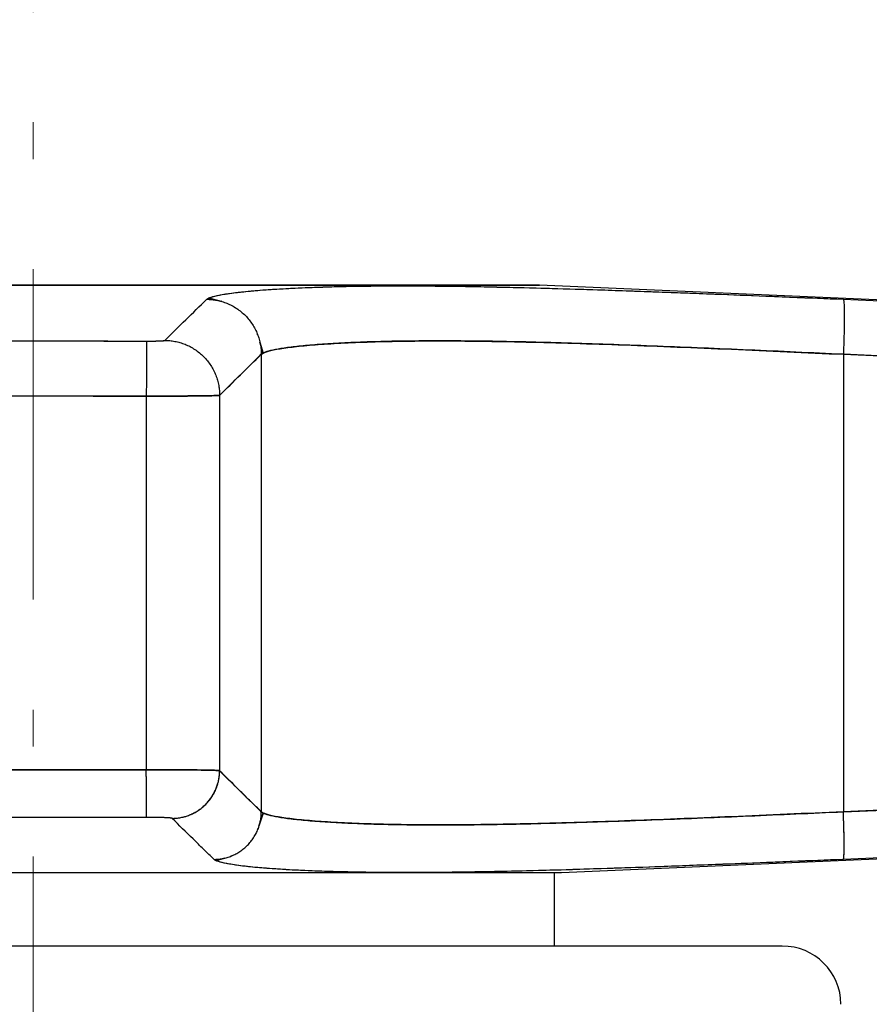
# Model space of a CAD drawing. Header units: millimetres. Extents: x 18 to 610, y -123 to 280.
# Tile 76 of 87: x 451 to 462, y 226 to 240. Entities that reach past the tile are written whole.
import ezdxf

# ---------------------------------------------------------------- set-up
doc = ezdxf.new("R2010")
doc.units = ezdxf.units.MM
doc.linetypes.add('CENTER', pattern=[8, 4.5, -1.5, 0.5, -1.5])
doc.linetypes.add('SOLID', pattern=[0])
doc.styles.add('Arial', font='Arial.ttf', dxfattribs={"height": 5})
doc.dimstyles.get("Standard").update_dxf_attribs({"dimtxt": 5, "dimasz": 5, "dimexe": 0.18, "dimexo": 0.0625, "dimgap": 0.09, "dimtad": 0, "dimtih": 1, "dimtoh": 1, "dimdec": 4, "dimzin": 0, "dimdsep": 46, "dimtxsty": 'Arial', "dimcen": 0.09, "dimadec": 0, "dimazin": 0, "dimtfac": 1, "dimtdec": 4, "dimtofl": 0, "dimtmove": 0, "dimatfit": 3, "dimfxl": 0, "dimtolj": 1, "dimtzin": 0, "dimarcsym": 0})

# ---------------------------------------------------------------- blocks, each defined once
blk = doc.blocks.new('*D8')
at = {"color": 0, "lineweight": -2}
for p, q in [((450.688, 244.405), (450.688, 273.002)), ((582.688, 221.386), (582.688, 273.002)), ((455.688, 271.602), (577.688, 271.602))]:
    blk.add_line(p, q, dxfattribs=at)
at = {"color": 0}
for points in [[(455.688, 272.435), (455.688, 270.768), (450.688, 271.602)], [(577.688, 270.768), (577.688, 272.435), (582.688, 271.602)]]:
    blk.add_solid(points, dxfattribs=at)
at = {"layer": 'Defpoints', "color": 0}
for p in [(582.688, 271.602), (450.688, 244.405), (582.688, 221.386)]:
    blk.add_point(p, dxfattribs=at)
at = {"color": 0, "lineweight": 9, "insert": (516.688, 276.654), "char_height": 5, "attachment_point": 5, "style": 'Arial'}
blk.add_mtext('\\A1;132.0', dxfattribs=at)
blk = doc.blocks.new('BlockOfViews_5')
at = {"linetype": 'SOLID', "lineweight": 30}
for p, q in [((474.97, 235.427, -4.51), (457.588, 236.186, -4.51)), ((453.083, 236.012, 6.11), (453.242, 235.969, 6.495)), ((453.242, 235.969, 6.495), (453.083, 236.012, 6.11)), ((453.248, 235.967, 6.51), (453.259, 235.964, 6.537)), ((453.259, 235.964, 6.537), (453.248, 235.967, 6.51)), ((453.747, 235.512, 6.527), (453.745, 235.52, 6.539)), ((453.745, 235.52, 6.539), (453.747, 235.512, 6.527)), ((453.823, 235.263, 6.146), (453.778, 235.412, 6.374)), ((453.778, 235.412, 6.374), (453.823, 235.263, 6.146)), ((453.797, 235.245, 6.53), (453.229, 234.686, 19.534)), ((453.797, 235.245, 6.53), (453.797, 229.015, 6.53)), ((474.731, 234.686, -1.968), (461.727, 235.245, -1.4)), ((461.727, 235.245, -1.4), (461.727, 229.015, -1.4)), ((452.23, 234.676, 20.49), (449.145, 234.676, 20.49)), ((452.23, 234.676, 20.49), (452.23, 229.588, 20.49)), ((453.229, 234.686, 19.534), (453.229, 229.574, 19.534)), ((449.145, 229.588, 20.49), (452.23, 229.588, 20.49)), ((453.229, 229.574, 19.534), (453.797, 229.015, 6.53)), ((461.727, 229.015, -1.4), (474.731, 229.574, -1.968)), ((453.823, 228.998, 6.146), (453.765, 228.818, 6.466)), ((453.765, 228.818, 6.466), (453.823, 228.998, 6.146)), ((457.888, 228.186, -4.51), (475.066, 228.936, -4.51)), ((453.754, 228.786, 6.523), (453.752, 228.778, 6.538)), ((453.752, 228.778, 6.538), (453.754, 228.786, 6.523)), ((453.188, 228.35, 6.127), (453.295, 228.384, 6.342)), ((453.295, 228.384, 6.342), (453.188, 228.35, 6.127)), ((453.383, 228.411, 6.521), (453.391, 228.414, 6.537)), ((453.391, 228.414, 6.537), (453.383, 228.411, 6.521)), ((453.182, 228.349, 6.115), (453.182, 228.349, 6.115)), ((453.182, 228.349, 6.115), (453.182, 228.349, 6.115)), ((457.788, 228.186, -4.51), (457.788, 227.186, -4.51))]:
    blk.add_line(p, q, dxfattribs=at)
at = {"color": 6, "linetype": 'CENTER', "lineweight": 9}
blk.add_lwpolyline([(450.688, 244.405), (450.688, 66.118)], dxfattribs=at)
at = {"linetype": 'SOLID', "lineweight": 30, "extrusion": (0, 1, 0)}
blk.add_arc((-450.688, -4.51, 236.186), 6.9, 0.001, 179.999, dxfattribs=at)
at = {"linetype": 'SOLID', "lineweight": 30, "extrusion": (0, -1, -1.75195e-15)}
blk.add_arc((450.688, -4.51, -236.186), 6.9, 0, 180, dxfattribs=at)
at = {"linetype": 'SOLID', "lineweight": 30, "extrusion": (0, 1, -8.39477e-16)}
blk.add_arc((-450.688, -4.51, 228.186), 7.2, 0, 180, dxfattribs=at)
at = {"linetype": 'SOLID', "lineweight": 30, "extrusion": (0, -1, 0)}
blk.add_arc((450.688, -4.51, -227.186), 10.207, 0, 180, dxfattribs=at)
at = {"linetype": 'SOLID', "lineweight": 30}
blk.add_arc((460.895, 226.386, -4.51), 0.8, 0.5002, 89.9993, dxfattribs=at)
for points, knots in [([(453.055, 235.995, 6.529), (453.065, 236.005, 6.293), (453.085, 236.015, 6.058), (453.142, 236.034, 5.589), (453.18, 236.043, 5.356), (453.275, 236.062, 4.894), (453.331, 236.071, 4.665), (453.461, 236.088, 4.212), (453.535, 236.096, 3.989), (453.7, 236.112, 3.547), (453.792, 236.12, 3.329), (453.992, 236.134, 2.901), (454.099, 236.14, 2.691), (454.331, 236.151, 2.28), (454.456, 236.156, 2.079), (454.719, 236.165, 1.687), (454.859, 236.169, 1.496), (455.153, 236.174, 1.125), (455.307, 236.176, 0.945), (455.628, 236.178, 0.598), (455.795, 236.178, 0.43), (456.143, 236.176, 0.109), (456.322, 236.174, -0.045), (456.693, 236.169, -0.339), (456.884, 236.165, -0.478), (457.276, 236.156, -0.742), (457.478, 236.151, -0.866), (457.889, 236.14, -1.098), (458.099, 236.134, -1.206), (458.526, 236.12, -1.405), (458.744, 236.112, -1.497), (459.186, 236.096, -1.662), (459.41, 236.088, -1.736), (459.862, 236.071, -1.867), (460.092, 236.062, -1.923), (460.554, 236.043, -2.017), (460.787, 236.034, -2.055), (461.255, 236.015, -2.113), (461.491, 236.005, -2.132), (461.726, 235.995, -2.143)], [0, 0, 0, 0, 0.685109, 0.685109, 1.370217, 1.370217, 2.055326, 2.055326, 2.740435, 2.740435, 3.425543, 3.425543, 4.110652, 4.110652, 4.795761, 4.795761, 5.480869, 5.480869, 6.165978, 6.165978, 6.851087, 6.851087, 7.536196, 7.536196, 8.221304, 8.221304, 8.906413, 8.906413, 9.591522, 9.591522, 10.27663, 10.27663, 10.961739, 10.961739, 11.646848, 11.646848, 12.331956, 12.331956, 13.017065, 13.017065, 13.017065, 13.017065]), ([(453.055, 235.995, 6.529), (453.079, 236.018, 5.97), (453.195, 236.053, 5.135), (453.501, 236.094, 4.057), (453.806, 236.122, 3.273), (454.182, 236.145, 2.519), (454.774, 236.169, 1.565), (455.676, 236.183, 0.479), (456.762, 236.169, -0.424), (457.717, 236.145, -1.016), (458.47, 236.122, -1.392), (459.255, 236.094, -1.696), (460.333, 236.053, -2.002), (461.168, 236.018, -2.118), (461.726, 235.995, -2.143)], [0, 0, 0, 0, 1.600006, 2.400337, 3.200989, 4.00207, 4.803581, 6.40589, 8.008198, 8.80971, 9.61079, 10.411442, 11.211774, 12.811779, 12.811779, 12.811779, 12.811779]), ([(452.483, 235.435, 19.534), (452.577, 235.529, 17.366), (452.768, 235.717, 13.032), (452.959, 235.903, 8.697), (453.055, 235.995, 6.529)], [0, 0, 0, 0, 6.51434, 13.028925, 13.028925, 13.028925, 13.028925]), ([(461.726, 235.995, -2.143), (463.894, 235.903, -2.239), (468.229, 235.717, -2.43), (472.564, 235.529, -2.62), (474.731, 235.435, -2.715)], [0, 0, 0, 0, 6.514585, 13.028925, 13.028925, 13.028925, 13.028925]), ([(449.143, 235.425, 19.773), (449.197, 235.425, 19.773), (449.251, 235.426, 19.773), (449.36, 235.426, 19.773), (449.414, 235.426, 19.773), (449.522, 235.426, 19.773), (449.576, 235.426, 19.773), (449.685, 235.427, 19.773), (449.739, 235.427, 19.773), (449.847, 235.427, 19.773), (449.902, 235.427, 19.773), (450.01, 235.427, 19.773), (450.064, 235.427, 19.773), (450.173, 235.427, 19.773), (450.227, 235.427, 19.773), (450.335, 235.427, 19.773), (450.389, 235.427, 19.773), (450.498, 235.427, 19.773), (450.552, 235.427, 19.773), (450.661, 235.427, 19.773), (450.715, 235.427, 19.773), (450.823, 235.427, 19.773), (450.877, 235.427, 19.773), (450.986, 235.427, 19.773), (451.04, 235.427, 19.773), (451.148, 235.427, 19.773), (451.203, 235.427, 19.773), (451.311, 235.427, 19.773), (451.365, 235.427, 19.773), (451.474, 235.427, 19.773), (451.528, 235.427, 19.773), (451.636, 235.427, 19.773), (451.69, 235.427, 19.773), (451.799, 235.426, 19.773), (451.853, 235.426, 19.773), (451.961, 235.426, 19.773), (452.016, 235.426, 19.773), (452.124, 235.426, 19.773), (452.178, 235.425, 19.773), (452.232, 235.425, 19.773)], [0, 0, 0, 0, 0.0122874, 0.0122874, 0.0245748, 0.0245748, 0.0368623, 0.0368623, 0.0491497, 0.0491497, 0.0614371, 0.0614371, 0.0737245, 0.0737245, 0.0860119, 0.0860119, 0.0982994, 0.0982994, 0.1105868, 0.1105868, 0.1228742, 0.1228742, 0.1351616, 0.1351616, 0.147449, 0.147449, 0.1597365, 0.1597365, 0.1720239, 0.1720239, 0.1843113, 0.1843113, 0.1965987, 0.1965987, 0.2088861, 0.2088861, 0.2211735, 0.2211735, 0.233461, 0.233461, 0.233461, 0.233461]), ([(452.232, 235.425, 19.773), (452.239, 235.425, 19.773), (452.246, 235.425, 19.773), (452.259, 235.425, 19.771), (452.266, 235.425, 19.771), (452.279, 235.425, 19.768), (452.286, 235.425, 19.767), (452.299, 235.426, 19.764), (452.305, 235.426, 19.762), (452.318, 235.426, 19.758), (452.324, 235.426, 19.755), (452.337, 235.426, 19.75), (452.343, 235.426, 19.747), (452.355, 235.426, 19.741), (452.36, 235.427, 19.738), (452.372, 235.427, 19.73), (452.377, 235.427, 19.727), (452.388, 235.427, 19.719), (452.393, 235.427, 19.714), (452.403, 235.428, 19.706), (452.408, 235.428, 19.701), (452.417, 235.428, 19.691), (452.422, 235.429, 19.686), (452.43, 235.429, 19.676), (452.434, 235.429, 19.67), (452.442, 235.43, 19.659), (452.446, 235.43, 19.654), (452.452, 235.43, 19.642), (452.455, 235.431, 19.636), (452.461, 235.431, 19.624), (452.464, 235.431, 19.618), (452.469, 235.432, 19.606), (452.471, 235.432, 19.599), (452.474, 235.433, 19.586), (452.476, 235.433, 19.58), (452.479, 235.434, 19.567), (452.48, 235.434, 19.56), (452.482, 235.434, 19.547), (452.482, 235.435, 19.54), (452.483, 235.435, 19.534)], [0, 0, 0, 0, 0.00152552, 0.00152552, 0.00305104, 0.00305104, 0.00457656, 0.00457656, 0.00610209, 0.00610209, 0.00762761, 0.00762761, 0.00915313, 0.00915313, 0.01067865, 0.01067865, 0.01220417, 0.01220417, 0.01372969, 0.01372969, 0.01525521, 0.01525521, 0.01678074, 0.01678074, 0.01830626, 0.01830626, 0.01983178, 0.01983178, 0.0213573, 0.0213573, 0.02288282, 0.02288282, 0.02440834, 0.02440834, 0.02593386, 0.02593386, 0.02745939, 0.02745939, 0.02898491, 0.02898491, 0.02898491, 0.02898491]), ([(452.232, 235.425, 19.773), (452.248, 235.425, 19.773), (452.272, 235.425, 19.771), (452.303, 235.426, 19.763), (452.326, 235.426, 19.755), (452.348, 235.426, 19.745), (452.368, 235.427, 19.733), (452.388, 235.427, 19.719), (452.406, 235.428, 19.704), (452.422, 235.429, 19.686), (452.437, 235.429, 19.667), (452.45, 235.43, 19.647), (452.461, 235.431, 19.626), (452.47, 235.432, 19.604), (452.478, 235.433, 19.573), (452.482, 235.434, 19.55), (452.483, 235.435, 19.534)], [0, 0, 0, 0, 0.12853, 0.192797, 0.257069, 0.321347, 0.385632, 0.449928, 0.514236, 0.578552, 0.642886, 0.707239, 0.771612, 0.83601, 0.900433, 1.029368, 1.029368, 1.029368, 1.029368]), ([(461.727, 235.245, -1.4), (461.511, 235.255, -1.391), (461.296, 235.265, -1.373), (460.867, 235.285, -1.321), (460.653, 235.294, -1.286), (460.229, 235.313, -1.2), (460.019, 235.322, -1.149), (459.604, 235.339, -1.03), (459.398, 235.347, -0.963), (458.993, 235.363, -0.812), (458.794, 235.37, -0.729), (458.402, 235.384, -0.547), (458.21, 235.39, -0.449), (457.833, 235.402, -0.237), (457.649, 235.407, -0.124), (457.29, 235.416, 0.116), (457.116, 235.419, 0.243), (456.777, 235.425, 0.511), (456.612, 235.426, 0.652), (456.295, 235.428, 0.945), (456.142, 235.428, 1.098), (455.849, 235.426, 1.415), (455.709, 235.425, 1.579), (455.441, 235.419, 1.918), (455.314, 235.416, 2.093), (455.073, 235.407, 2.452), (454.96, 235.402, 2.636), (454.749, 235.39, 3.012), (454.65, 235.384, 3.205), (454.468, 235.37, 3.596), (454.385, 235.363, 3.796), (454.235, 235.347, 4.201), (454.167, 235.339, 4.406), (454.049, 235.322, 4.822), (453.997, 235.313, 5.032), (453.912, 235.294, 5.456), (453.877, 235.285, 5.669), (453.824, 235.265, 6.098), (453.807, 235.255, 6.314), (453.797, 235.245, 6.53)], [0, 0, 0, 0, 0.08364, 0.08364, 0.16728, 0.16728, 0.250921, 0.250921, 0.334561, 0.334561, 0.418201, 0.418201, 0.501841, 0.501841, 0.585481, 0.585481, 0.669121, 0.669121, 0.752762, 0.752762, 0.836402, 0.836402, 0.920042, 0.920042, 1.003682, 1.003682, 1.087322, 1.087322, 1.170962, 1.170962, 1.254603, 1.254603, 1.338243, 1.338243, 1.421883, 1.421883, 1.505523, 1.505523, 1.589163, 1.589163, 1.589163, 1.589163]), ([(453.797, 235.245, 6.53), (453.82, 235.269, 6.017), (453.925, 235.304, 5.252), (454.204, 235.345, 4.264), (454.481, 235.373, 3.545), (454.824, 235.396, 2.855), (455.363, 235.42, 1.981), (456.186, 235.433, 0.989), (457.179, 235.42, 0.166), (458.052, 235.396, -0.374), (458.742, 235.373, -0.716), (459.461, 235.345, -0.994), (460.449, 235.304, -1.273), (461.215, 235.269, -1.378), (461.727, 235.245, -1.4)], [0, 0, 0, 0, 1.600006, 2.400337, 3.200989, 4.00207, 4.803581, 6.40589, 8.008198, 8.80971, 9.61079, 10.411442, 11.211774, 12.811779, 12.811779, 12.811779, 12.811779]), ([(453.229, 234.686, 19.534), (453.324, 234.78, 17.366), (453.513, 234.968, 13.032), (453.703, 235.154, 8.697), (453.797, 235.245, 6.53)], [0, 0, 0, 0, 6.51434, 13.028925, 13.028925, 13.028925, 13.028925]), ([(461.727, 235.245, -1.4), (463.895, 235.154, -1.495), (468.229, 234.968, -1.684), (472.564, 234.78, -1.873), (474.731, 234.686, -1.968)], [0, 0, 0, 0, 6.514585, 13.028925, 13.028925, 13.028925, 13.028925]), ([(453.229, 234.686, 19.534), (453.228, 234.685, 19.56), (453.226, 234.685, 19.587), (453.219, 234.685, 19.64), (453.215, 234.684, 19.667), (453.204, 234.684, 19.719), (453.198, 234.683, 19.745), (453.183, 234.683, 19.796), (453.174, 234.683, 19.822), (453.155, 234.682, 19.872), (453.145, 234.682, 19.896), (453.122, 234.681, 19.944), (453.109, 234.681, 19.968), (453.082, 234.681, 20.015), (453.068, 234.68, 20.037), (453.037, 234.68, 20.081), (453.021, 234.68, 20.103), (452.987, 234.679, 20.144), (452.97, 234.679, 20.164), (452.932, 234.679, 20.203), (452.913, 234.678, 20.221), (452.873, 234.678, 20.257), (452.852, 234.678, 20.274), (452.809, 234.678, 20.306), (452.787, 234.677, 20.321), (452.742, 234.677, 20.35), (452.718, 234.677, 20.363), (452.671, 234.677, 20.388), (452.647, 234.677, 20.4), (452.597, 234.677, 20.421), (452.572, 234.676, 20.43), (452.521, 234.676, 20.447), (452.496, 234.676, 20.455), (452.443, 234.676, 20.468), (452.417, 234.676, 20.473), (452.364, 234.676, 20.482), (452.337, 234.676, 20.485), (452.284, 234.676, 20.489), (452.257, 234.676, 20.49), (452.23, 234.676, 20.49)], [0, 0, 0, 0, 0.080133, 0.080133, 0.160266, 0.160266, 0.240399, 0.240399, 0.320532, 0.320532, 0.400665, 0.400665, 0.480798, 0.480798, 0.560931, 0.560931, 0.641064, 0.641064, 0.721196, 0.721196, 0.801329, 0.801329, 0.881462, 0.881462, 0.961595, 0.961595, 1.041728, 1.041728, 1.121861, 1.121861, 1.201994, 1.201994, 1.282127, 1.282127, 1.36226, 1.36226, 1.442393, 1.442393, 1.522526, 1.522526, 1.522526, 1.522526]), ([(452.23, 234.676, 20.49), (452.294, 234.676, 20.49), (452.389, 234.676, 20.481), (452.513, 234.676, 20.451), (452.604, 234.677, 20.419), (452.691, 234.677, 20.38), (452.773, 234.677, 20.332), (452.851, 234.678, 20.276), (452.923, 234.679, 20.213), (452.989, 234.679, 20.144), (453.048, 234.68, 20.069), (453.099, 234.681, 19.988), (453.143, 234.682, 19.903), (453.178, 234.683, 19.815), (453.213, 234.684, 19.692), (453.227, 234.685, 19.597), (453.229, 234.686, 19.534)], [0, 0, 0, 0, 0.12853, 0.192797, 0.257069, 0.321347, 0.385632, 0.449928, 0.514236, 0.578552, 0.642886, 0.707239, 0.771612, 0.83601, 0.900433, 1.029368, 1.029368, 1.029368, 1.029368]), ([(452.23, 229.588, 20.49), (452.257, 229.588, 20.49), (452.284, 229.588, 20.489), (452.337, 229.588, 20.485), (452.364, 229.588, 20.482), (452.417, 229.588, 20.473), (452.443, 229.588, 20.468), (452.495, 229.588, 20.455), (452.521, 229.588, 20.447), (452.572, 229.587, 20.43), (452.597, 229.587, 20.421), (452.647, 229.587, 20.4), (452.671, 229.587, 20.388), (452.718, 229.587, 20.363), (452.742, 229.586, 20.35), (452.787, 229.586, 20.321), (452.809, 229.586, 20.306), (452.852, 229.585, 20.274), (452.873, 229.585, 20.257), (452.913, 229.585, 20.221), (452.932, 229.584, 20.203), (452.969, 229.584, 20.164), (452.987, 229.583, 20.144), (453.021, 229.583, 20.103), (453.037, 229.583, 20.081), (453.068, 229.582, 20.037), (453.082, 229.582, 20.015), (453.109, 229.581, 19.968), (453.121, 229.581, 19.945), (453.145, 229.58, 19.896), (453.155, 229.58, 19.872), (453.174, 229.579, 19.822), (453.183, 229.578, 19.796), (453.198, 229.578, 19.745), (453.204, 229.577, 19.719), (453.215, 229.576, 19.667), (453.219, 229.576, 19.64), (453.226, 229.575, 19.587), (453.228, 229.575, 19.56), (453.229, 229.574, 19.534)], [0, 0, 0, 0, 0.080482, 0.080482, 0.160963, 0.160963, 0.241445, 0.241445, 0.321926, 0.321926, 0.402408, 0.402408, 0.482889, 0.482889, 0.563371, 0.563371, 0.643853, 0.643853, 0.724334, 0.724334, 0.804816, 0.804816, 0.885297, 0.885297, 0.965779, 0.965779, 1.046261, 1.046261, 1.126742, 1.126742, 1.207224, 1.207224, 1.287705, 1.287705, 1.368187, 1.368187, 1.448668, 1.448668, 1.52915, 1.52915, 1.52915, 1.52915]), ([(453.229, 229.574, 19.534), (453.227, 229.575, 19.597), (453.213, 229.577, 19.692), (453.178, 229.579, 19.815), (453.143, 229.58, 19.903), (453.099, 229.581, 19.988), (453.048, 229.582, 20.069), (452.989, 229.583, 20.144), (452.923, 229.584, 20.213), (452.851, 229.585, 20.276), (452.773, 229.586, 20.332), (452.691, 229.587, 20.38), (452.604, 229.587, 20.419), (452.513, 229.588, 20.451), (452.389, 229.588, 20.481), (452.294, 229.588, 20.49), (452.23, 229.588, 20.49)], [0, 0, 0, 0, 0.137189, 0.205746, 0.274281, 0.342797, 0.411296, 0.479778, 0.548248, 0.616711, 0.685165, 0.75361, 0.82205, 0.890485, 0.958917, 1.095776, 1.095776, 1.095776, 1.095776]), ([(453.797, 229.015, 6.53), (453.75, 229.061, 7.613), (453.679, 229.13, 9.239), (453.584, 229.223, 11.406), (453.442, 229.363, 14.657), (453.324, 229.48, 17.366), (453.229, 229.574, 19.534)], [0, 0, 0, 0, 3.257326, 4.885944, 6.514545, 13.028865, 13.028865, 13.028865, 13.028865]), ([(474.731, 229.574, -1.968), (472.564, 229.48, -1.873), (469.855, 229.363, -1.755), (466.604, 229.223, -1.613), (464.436, 229.13, -1.519), (462.811, 229.061, -1.448), (461.727, 229.015, -1.4)], [0, 0, 0, 0, 6.514319, 8.14292, 9.771538, 13.028865, 13.028865, 13.028865, 13.028865]), ([(452.232, 228.939, 19.868), (452.178, 228.938, 19.868), (452.124, 228.938, 19.868), (452.015, 228.938, 19.868), (451.961, 228.938, 19.868), (451.853, 228.938, 19.868), (451.799, 228.938, 19.868), (451.69, 228.937, 19.868), (451.636, 228.937, 19.869), (451.528, 228.937, 19.869), (451.473, 228.937, 19.869), (451.365, 228.937, 19.869), (451.311, 228.937, 19.869), (451.202, 228.937, 19.869), (451.148, 228.937, 19.869), (451.04, 228.937, 19.869), (450.986, 228.937, 19.869), (450.877, 228.936, 19.869), (450.823, 228.936, 19.869), (450.715, 228.936, 19.869), (450.661, 228.936, 19.869), (450.552, 228.936, 19.869), (450.498, 228.936, 19.869), (450.39, 228.937, 19.869), (450.335, 228.937, 19.869), (450.227, 228.937, 19.869), (450.173, 228.937, 19.869), (450.064, 228.937, 19.869), (450.01, 228.937, 19.869), (449.902, 228.937, 19.869), (449.848, 228.937, 19.869), (449.739, 228.937, 19.869), (449.685, 228.937, 19.868), (449.577, 228.938, 19.868), (449.522, 228.938, 19.868), (449.414, 228.938, 19.868), (449.36, 228.938, 19.868), (449.251, 228.938, 19.868), (449.197, 228.938, 19.868), (449.143, 228.939, 19.868)], [0, 0, 0, 0, 0.0122372, 0.0122372, 0.0244744, 0.0244744, 0.0367116, 0.0367116, 0.0489489, 0.0489489, 0.0611861, 0.0611861, 0.0734233, 0.0734233, 0.0856605, 0.0856605, 0.0978977, 0.0978977, 0.1101349, 0.1101349, 0.1223721, 0.1223721, 0.1346094, 0.1346094, 0.1468466, 0.1468466, 0.1590838, 0.1590838, 0.171321, 0.171321, 0.1835582, 0.1835582, 0.1957954, 0.1957954, 0.2080327, 0.2080327, 0.2202699, 0.2202699, 0.2325071, 0.2325071, 0.2325071, 0.2325071]), ([(452.582, 228.925, 19.534), (452.582, 228.925, 19.543), (452.581, 228.926, 19.552), (452.579, 228.927, 19.571), (452.577, 228.927, 19.58), (452.573, 228.928, 19.598), (452.571, 228.928, 19.608), (452.566, 228.929, 19.625), (452.563, 228.929, 19.634), (452.556, 228.93, 19.652), (452.552, 228.931, 19.66), (452.544, 228.931, 19.677), (452.54, 228.932, 19.686), (452.53, 228.932, 19.702), (452.525, 228.933, 19.71), (452.515, 228.933, 19.725), (452.509, 228.934, 19.733), (452.497, 228.934, 19.747), (452.491, 228.934, 19.754), (452.478, 228.935, 19.768), (452.471, 228.935, 19.774), (452.457, 228.936, 19.787), (452.45, 228.936, 19.793), (452.435, 228.936, 19.804), (452.427, 228.937, 19.809), (452.411, 228.937, 19.819), (452.403, 228.937, 19.824), (452.386, 228.937, 19.833), (452.378, 228.938, 19.837), (452.361, 228.938, 19.844), (452.352, 228.938, 19.847), (452.334, 228.938, 19.853), (452.325, 228.938, 19.856), (452.307, 228.938, 19.86), (452.297, 228.938, 19.862), (452.279, 228.939, 19.865), (452.27, 228.939, 19.866), (452.251, 228.939, 19.868), (452.242, 228.939, 19.868), (452.232, 228.939, 19.868)], [0, 0, 0, 0, 0.0278786, 0.0278786, 0.0557573, 0.0557573, 0.0836359, 0.0836359, 0.1115145, 0.1115145, 0.1393932, 0.1393932, 0.1672718, 0.1672718, 0.1951504, 0.1951504, 0.2230291, 0.2230291, 0.2509077, 0.2509077, 0.2787863, 0.2787863, 0.306665, 0.306665, 0.3345436, 0.3345436, 0.3624222, 0.3624222, 0.3903008, 0.3903008, 0.4181795, 0.4181795, 0.4460581, 0.4460581, 0.4739367, 0.4739367, 0.5018154, 0.5018154, 0.529694, 0.529694, 0.529694, 0.529694]), ([(452.582, 228.925, 19.534), (452.581, 228.926, 19.556), (452.577, 228.927, 19.589), (452.564, 228.929, 19.632), (452.552, 228.931, 19.663), (452.537, 228.932, 19.693), (452.519, 228.933, 19.721), (452.498, 228.934, 19.747), (452.475, 228.935, 19.772), (452.45, 228.936, 19.794), (452.422, 228.937, 19.813), (452.393, 228.937, 19.83), (452.363, 228.938, 19.844), (452.331, 228.938, 19.855), (452.288, 228.939, 19.865), (452.254, 228.939, 19.868), (452.232, 228.939, 19.868)], [0, 0, 0, 0, 0.137189, 0.205746, 0.274281, 0.342797, 0.411296, 0.479778, 0.548248, 0.616711, 0.685165, 0.75361, 0.82205, 0.890485, 0.958917, 1.095776, 1.095776, 1.095776, 1.095776]), ([(453.154, 228.366, 6.529), (453.106, 228.412, 7.613), (453.034, 228.481, 9.239), (452.939, 228.574, 11.406), (452.796, 228.714, 14.657), (452.677, 228.831, 17.366), (452.582, 228.925, 19.534)], [0, 0, 0, 0, 3.257326, 4.885944, 6.514545, 13.028865, 13.028865, 13.028865, 13.028865]), ([(453.797, 229.015, 6.53), (453.807, 229.005, 6.314), (453.824, 228.996, 6.098), (453.877, 228.977, 5.669), (453.912, 228.967, 5.456), (453.997, 228.949, 5.032), (454.049, 228.94, 4.822), (454.167, 228.923, 4.406), (454.235, 228.915, 4.201), (454.385, 228.9, 3.796), (454.469, 228.892, 3.596), (454.65, 228.879, 3.204), (454.749, 228.873, 3.012), (454.961, 228.861, 2.635), (455.074, 228.857, 2.451), (455.314, 228.848, 2.092), (455.441, 228.845, 1.918), (455.709, 228.839, 1.579), (455.849, 228.838, 1.415), (456.142, 228.836, 1.098), (456.295, 228.836, 0.945), (456.612, 228.838, 0.652), (456.776, 228.839, 0.511), (457.115, 228.845, 0.244), (457.29, 228.848, 0.117), (457.649, 228.857, -0.124), (457.833, 228.861, -0.237), (458.209, 228.873, -0.449), (458.402, 228.879, -0.547), (458.793, 228.892, -0.729), (458.993, 228.9, -0.812), (459.398, 228.915, -0.963), (459.604, 228.923, -1.03), (460.019, 228.94, -1.149), (460.229, 228.949, -1.2), (460.653, 228.967, -1.286), (460.866, 228.977, -1.321), (461.296, 228.996, -1.373), (461.511, 229.005, -1.391), (461.727, 229.015, -1.4)], [0, 0, 0, 0, 0.083506, 0.083506, 0.167011, 0.167011, 0.250517, 0.250517, 0.334022, 0.334022, 0.417528, 0.417528, 0.501033, 0.501033, 0.584539, 0.584539, 0.668045, 0.668045, 0.75155, 0.75155, 0.835056, 0.835056, 0.918561, 0.918561, 1.002067, 1.002067, 1.085573, 1.085573, 1.169078, 1.169078, 1.252584, 1.252584, 1.336089, 1.336089, 1.419595, 1.419595, 1.5031, 1.5031, 1.586606, 1.586606, 1.586606, 1.586606]), ([(461.727, 229.015, -1.4), (461.215, 228.992, -1.378), (460.449, 228.958, -1.273), (459.461, 228.917, -0.994), (458.742, 228.89, -0.716), (458.052, 228.867, -0.374), (457.397, 228.85, 0.031), (456.781, 228.838, 0.495), (456.212, 228.835, 1.014), (455.693, 228.838, 1.584), (455.229, 228.85, 2.199), (454.824, 228.867, 2.855), (454.481, 228.89, 3.545), (454.204, 228.917, 4.264), (453.925, 228.958, 5.252), (453.82, 228.992, 6.017), (453.797, 229.015, 6.53)], [0, 0, 0, 0, 1.591912, 2.388153, 3.184667, 3.981547, 4.778787, 5.576352, 6.374109, 7.171866, 7.969431, 8.766671, 9.563551, 10.360065, 11.156306, 12.748218, 12.748218, 12.748218, 12.748218]), ([(474.731, 228.925, -2.615), (472.564, 228.831, -2.52), (469.855, 228.714, -2.402), (466.603, 228.574, -2.259), (464.436, 228.481, -2.163), (462.81, 228.412, -2.092), (461.727, 228.366, -2.044)], [0, 0, 0, 0, 6.514319, 8.14292, 9.771538, 13.028865, 13.028865, 13.028865, 13.028865]), ([(461.727, 228.366, -2.044), (461.494, 228.356, -2.033), (461.261, 228.346, -2.014), (460.797, 228.327, -1.957), (460.566, 228.318, -1.919), (460.108, 228.3, -1.825), (459.882, 228.291, -1.77), (459.434, 228.274, -1.641), (459.213, 228.266, -1.568), (458.777, 228.25, -1.405), (458.562, 228.243, -1.315), (458.138, 228.229, -1.118), (457.93, 228.223, -1.01), (457.524, 228.212, -0.781), (457.325, 228.207, -0.659), (456.938, 228.199, -0.398), (456.749, 228.195, -0.26), (456.382, 228.19, 0.03), (456.205, 228.188, 0.182), (455.862, 228.186, 0.499), (455.696, 228.186, 0.664), (455.38, 228.188, 1.007), (455.228, 228.19, 1.185), (454.937, 228.195, 1.551), (454.799, 228.199, 1.74), (454.539, 228.207, 2.128), (454.417, 228.212, 2.326), (454.187, 228.223, 2.733), (454.08, 228.229, 2.941), (453.882, 228.243, 3.364), (453.792, 228.25, 3.579), (453.629, 228.266, 4.015), (453.556, 228.274, 4.236), (453.428, 228.291, 4.684), (453.372, 228.3, 4.911), (453.279, 228.318, 5.368), (453.241, 228.327, 5.599), (453.184, 228.346, 6.063), (453.164, 228.356, 6.296), (453.154, 228.366, 6.529)], [0, 0, 0, 0, 0.676061, 0.676061, 1.352122, 1.352122, 2.028183, 2.028183, 2.704244, 2.704244, 3.380305, 3.380305, 4.056366, 4.056366, 4.732427, 4.732427, 5.408488, 5.408488, 6.084549, 6.084549, 6.76061, 6.76061, 7.436671, 7.436671, 8.112732, 8.112732, 8.788793, 8.788793, 9.464854, 9.464854, 10.140915, 10.140915, 10.816976, 10.816976, 11.493037, 11.493037, 12.169097, 12.169097, 12.845158, 12.845158, 12.845158, 12.845158]), ([(461.727, 228.366, -2.044), (461.174, 228.343, -2.019), (460.348, 228.309, -1.905), (459.282, 228.268, -1.602), (458.506, 228.241, -1.302), (457.761, 228.218, -0.93), (457.053, 228.2, -0.491), (456.388, 228.189, 0.012), (455.772, 228.185, 0.574), (455.209, 228.189, 1.191), (454.706, 228.2, 1.856), (454.267, 228.218, 2.564), (453.896, 228.241, 3.309), (453.595, 228.268, 4.085), (453.292, 228.309, 5.151), (453.178, 228.343, 5.976), (453.154, 228.366, 6.529)], [0, 0, 0, 0, 1.591912, 2.388153, 3.184667, 3.981547, 4.778787, 5.576352, 6.374109, 7.171866, 7.969431, 8.766671, 9.563551, 10.360065, 11.156306, 12.748218, 12.748218, 12.748218, 12.748218])]:
    blk.add_open_spline(points, degree=3, knots=knots, dxfattribs=at)
for points, weights in [([(453.055, 235.995, 6.529), (453.796, 235.987, 6.561), (453.797, 235.245, 6.53)], [1, 0.710984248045, 1]), ([(453.055, 235.995, 6.529), (453.796, 235.987, 6.561), (453.797, 235.245, 6.53)], [1, 0.710984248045, 1]), ([(461.726, 235.995, -2.143), (461.758, 235.987, -1.402), (461.727, 235.245, -1.4)], [1, 0.710984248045, 1]), ([(461.726, 235.995, -2.143), (461.758, 235.987, -1.402), (461.727, 235.245, -1.4)], [1, 0.710984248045, 1]), ([(452.232, 235.425, 19.773), (452.232, 235.394, 20.49), (452.23, 234.676, 20.49)], [1, 0.722333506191, 1]), ([(452.232, 235.425, 19.773), (452.232, 235.394, 20.49), (452.23, 234.676, 20.49)], [1, 0.722333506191, 1]), ([(452.483, 235.435, 19.534), (453.228, 235.431, 19.566), (453.229, 234.686, 19.534)], [1, 0.708922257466, 1]), ([(452.483, 235.435, 19.534), (453.228, 235.431, 19.566), (453.229, 234.686, 19.534)], [1, 0.708922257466, 1]), ([(452.232, 228.939, 19.868), (452.232, 228.966, 20.49), (452.23, 229.588, 20.49)], [1, 0.722333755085, 1]), ([(452.232, 228.939, 19.868), (452.232, 228.966, 20.49), (452.23, 229.588, 20.49)], [1, 0.722333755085, 1]), ([(452.582, 228.925, 19.534), (453.228, 228.929, 19.562), (453.229, 229.574, 19.534)], [1, 0.708985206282, 1]), ([(452.686, 228.934, 19.538), (453.228, 229.024, 19.558), (453.229, 229.574, 19.534)], [0.942993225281, 0.741013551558, 1]), ([(453.154, 228.366, 6.529), (453.796, 228.373, 6.557), (453.797, 229.015, 6.53)], [1, 0.711111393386, 1]), ([(453.154, 228.366, 6.529), (453.796, 228.373, 6.557), (453.797, 229.015, 6.53)], [1, 0.711111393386, 1]), ([(461.727, 228.366, -2.044), (461.754, 228.373, -1.402), (461.727, 229.015, -1.4)], [1, 0.711111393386, 1]), ([(461.731, 228.375, -1.94), (461.75, 228.469, -1.401), (461.727, 229.015, -1.4)], [0.943312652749, 0.742967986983, 1])]:
    blk.add_rational_spline(points, weights, degree=2, dxfattribs=at)
for points in [[(449.143, 235.425, 19.773), (450.688, 235.43, 19.773), (452.232, 235.425, 19.773)], [(449.145, 234.676, 20.49), (450.688, 234.68, 20.49), (452.23, 234.676, 20.49)], [(452.23, 229.588, 20.49), (450.688, 229.584, 20.49), (449.145, 229.588, 20.49)], [(452.232, 228.939, 19.868), (450.688, 228.934, 19.869), (449.143, 228.939, 19.868)]]:
    blk.add_open_spline(points, degree=2, dxfattribs=at)

msp = doc.modelspace()

# ---------------------------------------------------------------- block references
msp.add_blockref('BlockOfViews_5', (0, 0))

# ---------------------------------------------------------------- dimensions: what is measured, and where the dimension line sits
at = {"lineweight": 9}
dim = msp.add_linear_dim(base=(582.688, 271.602), p1=(450.688, 244.405), p2=(582.688, 221.386), dimstyle='Standard', override={"dimtxt": 5, "dimasz": 5, "dimexe": 1.4, "dimexo": 0, "dimgap": 2.5, "dimtad": 1, "dimtih": 0, "dimtoh": 1, "dimdec": 1, "dimlfac": 1, "dimpost": '<>', "dimsah": 1, "dimse1": 0, "dimse2": 0, "dimtix": 1}, dxfattribs=at)
dim.commit()
dim.dimension.update_dxf_attribs({"geometry": '*D8', "text_midpoint": (516.688, 271.602), "dimtype": 160})

doc.saveas('drawing.dxf')
